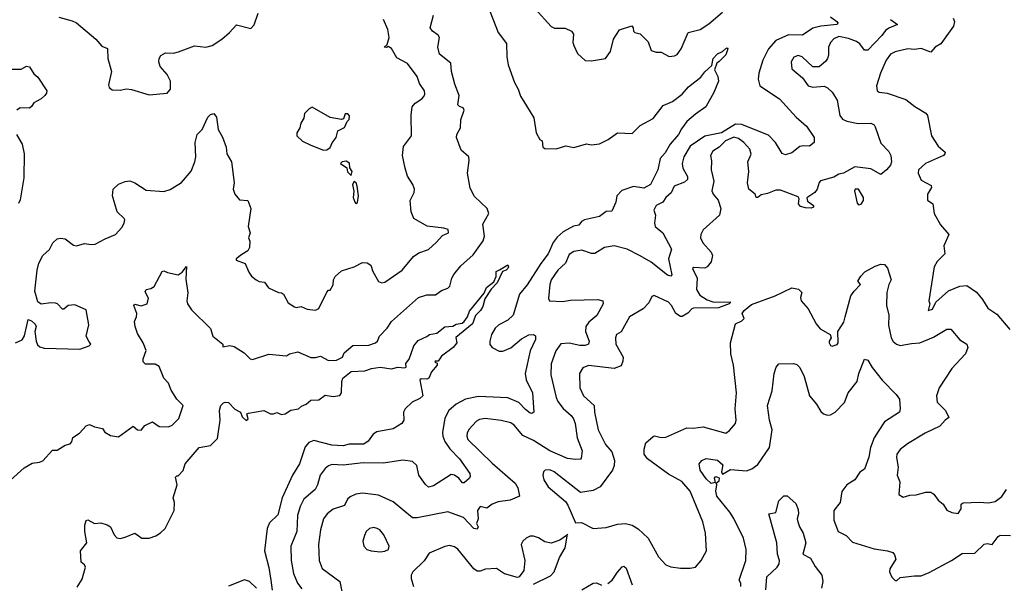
# Model space of a CAD drawing. Extents: x 1468344 to 1613994, y 525695 to 643861.
# Tile 108 of 256: x 1510953 to 1517051, y 624485 to 627975. Entities that reach past the tile are written whole.
import ezdxf

# ---------------------------------------------------------------- set-up
doc = ezdxf.new("R2010")
doc.units = 0

msp = doc.modelspace()

# ---------------------------------------------------------------- linework, layer by layer
at = {"layer": '0CON10XD'}
for points in [[(1513850, 628065), (1513915.9, 627895.9), (1513968.2, 627828.2), (1513969.2, 627745), (1513977.5, 627695), (1514016.2, 627586.2), (1514040.4, 627545), (1514055, 627500.8), (1514091.3, 627441.3)], [(1514143.8, 628045), (1514245, 627934), (1514265, 627922.9), (1514331.9, 627921.9), (1514370, 627905), (1514383.3, 627885), (1514378.8, 627835), (1514383.8, 627815), (1514406.4, 627766.4), (1514455, 627723.3), (1514495, 627721.2), (1514580, 627735), (1514610.8, 627779.2), (1514631.2, 627855), (1514668.3, 627911.7), (1514743.3, 627936.7), (1514752.5, 627925), (1514753.3, 627905), (1514762.5, 627895), (1514795, 627887.5), (1514845, 627837.5), (1514864.1, 627784.1), (1514894.1, 627774.1), (1514925, 627774), (1514975, 627748), (1515008.9, 627751.1), (1515025, 627760), (1515049.2, 627795), (1515092.5, 627895), (1515167.5, 627915), (1515220.5, 627949.5), (1515305, 628022)], [(1510895, 625123.3), (1510981.1, 625198.9), (1511030.3, 625229.7), (1511075.6, 625234.4), (1511095, 625244), (1511155, 625310), (1511185, 625310), (1511235, 625340), (1511265, 625347.5), (1511275, 625360), (1511282, 625388), (1511322.9, 625415), (1511365, 625460), (1511385, 625468.8), (1511415, 625453.8), (1511465, 625442.5), (1511480.7, 625420.7), (1511515, 625400), (1511565, 625391.2), (1511655, 625457.5), (1511682.5, 625435), (1511705, 625432.5), (1511728.1, 625461.9), (1511775, 625484), (1511816.6, 625456.6), (1511875, 625454.5), (1511896.4, 625463.6), (1511937.8, 625505), (1511964.5, 625585), (1511926.4, 625625), (1511891.1, 625681.1), (1511874.5, 625724.5), (1511845, 625756.2), (1511816.9, 625826.9), (1511792.6, 625842.6), (1511732.4, 625842.4), (1511716.7, 625856.7), (1511716.5, 625875), (1511735.5, 625925.5), (1511717.5, 625975), (1511682.7, 626032.7), (1511668.8, 626075), (1511664.6, 626105.4), (1511677.1, 626135), (1511678.6, 626155), (1511660, 626205), (1511665, 626212.5), (1511704.1, 626204.1), (1511742, 626215), (1511751.3, 626251.3), (1511729.1, 626289.1), (1511735.6, 626304.4), (1511765, 626310.9), (1511786.5, 626323.5), (1511835, 626416.7), (1511845, 626420), (1511868.8, 626408.8), (1511935, 626396), (1511958.9, 626411.1), (1511985, 626447.5), (1511982.6, 626367.4), (1511994.3, 626284.3), (1511986.9, 626235), (1511991.9, 626215), (1512017.4, 626177.4), (1512133.4, 626063.4), (1512148.6, 626015), (1512210, 625965), (1512210, 625950), (1512255, 625956.7), (1512281.7, 625951.7), (1512342.1, 625912.1), (1512380.8, 625875), (1512395, 625870.8), (1512495, 625904.2), (1512605, 625892.9), (1512623.5, 625906.5), (1512675, 625917.8), (1512755, 625883.8), (1512785, 625882.9), (1512815, 625890.6), (1512865, 625863.8), (1512914.2, 625865.8), (1512952, 625885), (1512962.9, 625912.9), (1513015, 625958.1), (1513115, 625959.2), (1513156.7, 625973.3), (1513168.8, 625985), (1513181.2, 626015), (1513227.8, 626065), (1513255, 626105.6), (1513422.9, 626255), (1513475, 626270.4), (1513528.5, 626271.5), (1513565, 626297.1), (1513605, 626312.5), (1513616.7, 626325), (1513629.6, 626375), (1513642.1, 626397.9), (1513685, 626450.4), (1513761, 626519), (1513822.2, 626605), (1513831.8, 626635), (1513821.3, 626708.7), (1513858.5, 626775), (1513846.9, 626805), (1513770.3, 626880.3), (1513742.2, 626932.2), (1513726, 627024), (1513737.2, 627102.8), (1513733.3, 627125), (1513687.8, 627167.8), (1513657.8, 627245), (1513660.6, 627265), (1513683, 627305), (1513684.6, 627355.4), (1513705.2, 627415.2), (1513698.9, 627428.9), (1513676.8, 627436.8), (1513667.1, 627447.1), (1513673.8, 627505), (1513646.8, 627575), (1513627.3, 627655), (1513623.6, 627705), (1513552.6, 627762.6), (1513542.1, 627805), (1513552.6, 627865), (1513545, 627879.6), (1513508.5, 627905), (1513494.7, 627925), (1513515, 628002.7)], [(1511195, 627990.8), (1511278.3, 627968.3), (1511303.8, 627955), (1511424, 627855), (1511462.1, 627812.1), (1511497.3, 627797.3), (1511498.6, 627735), (1511521.2, 627655), (1511502.3, 627572.3), (1511506.7, 627555), (1511525, 627540), (1511575, 627538.8), (1511615, 627547.5), (1511645, 627543.8), (1511755, 627510), (1511865, 627521.2), (1511886.2, 627545), (1511886, 627595), (1511866.8, 627636.8), (1511822.9, 627685), (1511814.4, 627714.4), (1511815.9, 627734.1), (1511826, 627754), (1511855, 627770), (1511905, 627768.5), (1511936, 627776), (1512035, 627814.3), (1512105, 627804.2), (1512145, 627816), (1512205.4, 627854.6), (1512252, 627895), (1512295, 627943.8), (1512385, 627920), (1512405, 627942.5), (1512429.2, 628015)], [(1515975, 627993.3), (1516013.7, 627963.7), (1516020, 627955), (1516016.2, 627945), (1515915, 627934.2), (1515865, 627922.1), (1515800.7, 627879.3), (1515715, 627882.3), (1515635, 627845.9), (1515589.6, 627795), (1515554.7, 627725.3), (1515530.5, 627645), (1515527, 627607), (1515536, 627565), (1515658.6, 627485), (1515760.7, 627370.7), (1515825, 627316), (1515873.8, 627245), (1515873.3, 627215), (1515845, 627192), (1515805, 627194.2), (1515785, 627189.2), (1515735, 627151.2), (1515695, 627138.8), (1515675, 627147.5), (1515634.2, 627214.2), (1515589.4, 627259.4), (1515512, 627292), (1515425, 627325.6), (1515385, 627327.4), (1515298.8, 627275), (1515196.9, 627253.1), (1515105, 627192.2), (1515065.4, 627125), (1515054.7, 627085), (1515059.7, 627055), (1515089.6, 627005), (1515089.2, 626985), (1515071, 626969), (1515005.3, 626944.7), (1514987.7, 626902.3), (1514954, 626875), (1514936.7, 626845), (1514894, 626825), (1514880, 626795), (1514890, 626765), (1514884.8, 626715), (1514889.3, 626695), (1514935.6, 626655), (1514989.4, 626555), (1514971.5, 626495), (1514992, 626395), (1514985, 626386.2), (1514965, 626393.1), (1514863.6, 626473.6), (1514795, 626513.6), (1514715.5, 626555), (1514635, 626574), (1514575, 626564.7), (1514515, 626527.1), (1514495, 626527.2), (1514435, 626548.5), (1514385, 626540.4), (1514355, 626521.4), (1514332.5, 626467.5), (1514285, 626424.4), (1514244.6, 626365), (1514235.4, 626335), (1514228, 626248), (1514233.3, 626235), (1514315, 626229.5), (1514365, 626238.8), (1514533.2, 626243.2), (1514563.3, 626235), (1514567.1, 626215), (1514526.4, 626143.6), (1514477.4, 626102.6), (1514459.5, 626075), (1514456.1, 626045), (1514479.2, 625985), (1514474.6, 625965.4), (1514455, 625957.8), (1514422.1, 625957.9), (1514355, 625972.5), (1514305, 625968.2), (1514273.8, 625925), (1514243.5, 625843.5), (1514242.9, 625775), (1514275, 625636.2), (1514285, 625610.8), (1514317.6, 625567.6), (1514367.5, 625525), (1514383, 625503), (1514393.9, 625473.9), (1514404.6, 625385), (1514436.9, 625305), (1514430.7, 625259.3), (1514425, 625253.3), (1514395, 625251.4), (1514345, 625257.8), (1514235, 625304.3), (1514135, 625369.7), (1514069.6, 625399.6), (1514015, 625464.4), (1513995, 625478.2), (1513935, 625492.5), (1513835, 625504.5), (1513800.4, 625499.6), (1513781.7, 625488.3), (1513735, 625436.7), (1513723.8, 625415), (1513722.1, 625395), (1513728.1, 625375), (1513878.7, 625228.7), (1514022.2, 625105), (1514037.8, 625075), (1514047.5, 625025), (1513991, 624999), (1513915, 624989.3), (1513879.2, 624975), (1513845, 624950), (1513805, 624960), (1513787.5, 624935), (1513792.5, 624885), (1513782.5, 624855), (1513792.5, 624835), (1513785, 624820), (1513765, 624823.8), (1513701.9, 624891.9), (1513605, 624927.3), (1513415, 624890), (1513385, 624890.4), (1513265, 624990), (1513175, 625030.9), (1513075, 625043.1), (1513035, 625037.8), (1512999.1, 625020.9), (1512983.8, 625006.2), (1512965, 624967.5), (1512895, 624943.8), (1512856, 624914), (1512834.4, 624885), (1512814.7, 624815.3), (1512802.9, 624725), (1512807.5, 624625), (1512826.6, 624576.6), (1512935.6, 624495), (1512948.5, 624435)], [(1516733.3, 627985), (1516742, 627965), (1516736.9, 627935), (1516657.8, 627825), (1516621.9, 627805), (1516595, 627774), (1516535, 627796.8), (1516495, 627790), (1516453.8, 627793.8), (1516375, 627776.7), (1516345, 627762.7), (1516320, 627725), (1516284.4, 627645), (1516258.6, 627565), (1516264, 627535), (1516275, 627526), (1516325, 627519.5), (1516441.7, 627481.7), (1516497.4, 627437.4), (1516565.6, 627395.6), (1516575, 627382.5), (1516599.5, 627255), (1516641.9, 627191.9), (1516684, 627155), (1516682.9, 627145), (1516674.2, 627135), (1516563.1, 627085), (1516520, 627045), (1516516.2, 627025), (1516535, 626981.2), (1516598.3, 626948.3), (1516600, 626935), (1516574, 626895), (1516575, 626857.5), (1516608.8, 626835), (1516615.5, 626775), (1516655.6, 626705.6), (1516708, 626645), (1516676.2, 626575), (1516682.5, 626525), (1516635, 626478.6), (1516615.8, 626445), (1516583.8, 626235), (1516590, 626215), (1516580, 626175), (1516605, 626183.3), (1516626.7, 626225), (1516704.3, 626295.7), (1516774.4, 626325.6), (1516819.1, 626329.1), (1516877.6, 626287.6), (1516915, 626242), (1516948.2, 626188.2), (1517005, 626152.5), (1517085, 626056.7)], [(1511380, 625985), (1511364.3, 626015), (1511380.6, 626085), (1511365, 626178.8), (1511295, 626210), (1511252.5, 626205), (1511225, 626182.5), (1511217, 626183), (1511186.2, 626215), (1511175, 626219.2), (1511145, 626222), (1511085, 626212.5), (1511065, 626227.5), (1511047.1, 626295), (1511061.8, 626425), (1511072.1, 626467.9), (1511096.7, 626515), (1511137.9, 626552.1), (1511157.1, 626592.9), (1511185, 626618), (1511205, 626622.5), (1511235, 626618), (1511285, 626579.2), (1511305, 626574), (1511355, 626590), (1511395, 626582), (1511420, 626585), (1511481.4, 626618.6), (1511546.7, 626645), (1511585, 626687.5), (1511600, 626715), (1511603.3, 626735), (1511600, 626745), (1511556.1, 626786.1), (1511526.4, 626883.6), (1511531.2, 626925), (1511563.9, 626956.1), (1511605, 626973.8), (1511635, 626978), (1511665, 626965.8), (1511735, 626919.4), (1511845, 626911.5), (1511885, 626924.2), (1511955, 626967.5), (1512015, 627036.2), (1512037.5, 627095), (1512043.4, 627126.6), (1512039.6, 627215), (1512052.2, 627265), (1512082.2, 627295), (1512118, 627372), (1512135, 627387.5), (1512155, 627393.3), (1512170.6, 627370.6), (1512181.9, 627295), (1512208.7, 627248.7), (1512230.6, 627185), (1512234.6, 627144.6), (1512264, 627095), (1512280, 626965), (1512275.7, 626925), (1512284.4, 626895), (1512315, 626858.8), (1512366.2, 626856.2), (1512383.3, 626805), (1512368, 626695), (1512380, 626655), (1512370, 626625), (1512377, 626603), (1512376.2, 626565), (1512365.7, 626544.3), (1512328.1, 626521.9), (1512293.3, 626495), (1512293.3, 626485), (1512348.8, 626465), (1512371.3, 626411.3), (1512387.9, 626387.9), (1512416.2, 626365), (1512435, 626354.3), (1512469.5, 626349.5), (1512494.3, 626314.3), (1512555, 626286.7), (1512575, 626283.3), (1512586, 626275), (1512615, 626220.8), (1512655, 626197.5), (1512665, 626193.3), (1512695, 626200), (1512733, 626183), (1512785, 626176.9), (1512805, 626186), (1512855, 626287.5), (1512865, 626300), (1512875, 626300), (1512895, 626332.5), (1512897.1, 626365), (1512906.2, 626383.8), (1512945, 626420.6), (1513025, 626445.6), (1513075, 626472.2), (1513105, 626470), (1513128, 626455), (1513140, 626415), (1513174.5, 626354.5), (1513195, 626345.8), (1513215, 626348.9), (1513320.8, 626425), (1513390.7, 626509.3), (1513425, 626532), (1513485, 626551.2), (1513532.5, 626595), (1513571.2, 626638.8), (1513607.5, 626655), (1513606.7, 626675), (1513580, 626685), (1513476.2, 626696.2), (1513392.9, 626745), (1513376.9, 626785), (1513371.1, 626855), (1513395.9, 626904.1), (1513398.8, 626925), (1513387.5, 626955), (1513355, 627006.7), (1513339.1, 627055), (1513324.4, 627134.4), (1513329.8, 627190.2), (1513378.8, 627255), (1513378.1, 627385), (1513384.2, 627435), (1513401.7, 627458.3), (1513443.3, 627485), (1513455, 627500), (1513462, 627515), (1513458.8, 627535), (1513429.3, 627579.3), (1513413.6, 627623.6), (1513354.2, 627704.2), (1513289.3, 627739.3), (1513255, 627797.5), (1513235, 627810), (1513225, 627802.5), (1513210, 627805), (1513228.3, 627821.7), (1513241.2, 627865), (1513232, 627915), (1513205, 627976.2)], [(1516345.5, 627975.5), (1516390, 627945), (1516335, 627923.8), (1516315, 627908.4), (1516292.6, 627877.4), (1516205, 627786.2), (1516185, 627786.2), (1516155.4, 627825), (1516135, 627839.6), (1516085, 627858.2), (1516025, 627871.2), (1515994.2, 627855.8), (1515973.5, 627835), (1515962.3, 627805), (1515962.7, 627755), (1515955.4, 627735), (1515944, 627716), (1515905, 627684.3), (1515865, 627684), (1515798.6, 627745), (1515775, 627752.7), (1515747.2, 627742.8), (1515730.8, 627715), (1515735, 627670), (1515801.2, 627615), (1515835.7, 627565.7), (1515865, 627557.5), (1515935, 627564.2), (1515955, 627554.2), (1515985, 627525.7), (1516016.1, 627476.1), (1516031.4, 627381.4), (1516048.6, 627358.6), (1516076.1, 627346.1), (1516145, 627332.6), (1516223.7, 627333.7), (1516244, 627325), (1516251.5, 627311.5), (1516285, 627211.2), (1516335, 627158), (1516347.1, 627135), (1516352.2, 627095), (1516345.7, 627075), (1516321.9, 627045), (1516285, 627017.5), (1516225, 627051.8), (1516125, 627064.5), (1516055, 627025.4), (1516025, 627018.2), (1515995, 627000.3), (1515913, 626977), (1515903.1, 626966.9), (1515890.8, 626925), (1515878, 626905), (1515827.6, 626872.4), (1515831.5, 626851.5), (1515870, 626825), (1515868.1, 626815), (1515855, 626807.9), (1515819.3, 626809.3), (1515788.3, 626818.2), (1515775.9, 626835), (1515781.2, 626865), (1515775, 626878.1), (1515665, 626919.1), (1515635, 626918.7), (1515585, 626898.4), (1515545, 626891.3), (1515525, 626873.1), (1515513.6, 626873.6), (1515507.5, 626895), (1515467.8, 626925), (1515459.5, 626965), (1515467.5, 627035), (1515462.9, 627095), (1515482.9, 627142.9), (1515475, 627173.8), (1515437.3, 627215), (1515405, 627238.9), (1515375, 627248.4), (1515323.3, 627225), (1515285, 627185.5), (1515245, 627161.9), (1515231.8, 627135), (1515237.9, 627102.1), (1515235.4, 627045), (1515251.2, 626975), (1515238.5, 626915), (1515246.7, 626895), (1515278, 626858), (1515295.6, 626805), (1515286.2, 626763.8), (1515185, 626673.8), (1515170.8, 626645), (1515170, 626625), (1515183.1, 626593.1), (1515234.2, 626535), (1515244.3, 626515), (1515235.6, 626475), (1515211.4, 626445), (1515195, 626436.4), (1515128.8, 626441.2), (1515119.2, 626435), (1515147.8, 626375), (1515143.6, 626305), (1515165, 626268.9), (1515210.8, 626240.8), (1515245, 626228.9), (1515357.5, 626225), (1515347.5, 626215), (1515281.3, 626191.3), (1515125, 626189.2), (1515114.7, 626185.3), (1515091.3, 626158.7), (1515055, 626136.9), (1515045, 626136.7), (1515015.6, 626155), (1514989.5, 626205), (1514971.4, 626225), (1514882.5, 626267.5), (1514868.3, 626261.7), (1514848.8, 626221.2), (1514814, 626185), (1514729.2, 626135), (1514677.2, 626042.8), (1514648.8, 626025), (1514641.9, 626005), (1514645.5, 625965), (1514690, 625885), (1514689.1, 625860.9), (1514677.9, 625832.1), (1514635, 625814.7), (1514475, 625833.8), (1514441.4, 625818.6), (1514420, 625785), (1514421.2, 625695), (1514445.4, 625645), (1514511.1, 625585), (1514512.5, 625545), (1514536.2, 625436.2), (1514581.5, 625345), (1514619.8, 625299.8), (1514635.5, 625245), (1514633.8, 625215), (1514623.8, 625185), (1514547.1, 625082.9), (1514505, 625060), (1514425, 625047.5), (1514262.5, 625175), (1514235, 625187.8), (1514207.5, 625185), (1514196.2, 625175), (1514192.5, 625155), (1514198.1, 625125), (1514225, 625082.9), (1514332, 624992), (1514348, 624968), (1514395, 624860), (1514431.7, 624861.7), (1514505, 624823.3), (1514585, 624831.2), (1514655, 624850.8), (1514705, 624854.4), (1514745, 624844.5), (1514782.6, 624822.6), (1514845.8, 624765), (1514908.3, 624648.3), (1514955, 624598.8), (1514985, 624586), (1515045, 624577.5), (1515105, 624578), (1515137.5, 624585), (1515173.3, 624625), (1515205.8, 624685), (1515200, 624795), (1515183.1, 624865), (1515104.4, 625055), (1515052.9, 625115), (1514970.4, 625160.4), (1514840, 625255), (1514820.8, 625285), (1514820.8, 625315), (1514830.8, 625355), (1514875, 625394.2), (1514885, 625397.1), (1514925, 625387.1), (1514955, 625390.8), (1515085, 625447.8), (1515124.3, 625445.7), (1515185, 625454.3), (1515325, 625414.3), (1515349.7, 625430.3), (1515385.8, 625475), (1515390.8, 625495), (1515383.1, 625565), (1515391.4, 625665), (1515373.1, 625835), (1515356.5, 625905), (1515355.9, 625974.1), (1515385, 626092.5), (1515425, 626110), (1515438.8, 626125), (1515426.9, 626155), (1515439.2, 626175), (1515485, 626210.6), (1515631.1, 626265), (1515735, 626313.7), (1515775.9, 626305.9), (1515796.2, 626285), (1515789.1, 626255), (1515793.1, 626235), (1515835.7, 626185), (1515885, 626091.2), (1515910.7, 626060.7), (1515972.5, 626025), (1515977.5, 626005), (1515966.7, 625985), (1515967, 625973), (1515975, 625956.7), (1515985, 625954), (1516015, 625963.8), (1516021.2, 625975), (1516018.8, 626045), (1516057.2, 626102.8), (1516064.1, 626135.9)], [(1514091.3, 627441.3), (1514136.8, 627366.8), (1514151.1, 627275), (1514175, 627232.5), (1514187.5, 627225), (1514193.3, 627185), (1514205, 627176.7), (1514275, 627176.2), (1514336.1, 627193.9), (1514385, 627184.2), (1514462.7, 627207.3), (1514495, 627200), (1514544.1, 627205.9), (1514597, 627233), (1514656.1, 627273.9), (1514745, 627270), (1514795, 627320.6), (1514875, 627362.9), (1514936.9, 627443.1), (1514995, 627469.2), (1515056.3, 627513.7), (1515095, 627560), (1515170.9, 627619.1), (1515195, 627653.1), (1515238.9, 627691.1), (1515248.6, 627735), (1515275, 627764.3), (1515305, 627778), (1515325, 627797.5), (1515335, 627800), (1515338.8, 627795), (1515325, 627756.7), (1515284.4, 627715.6), (1515271.2, 627705), (1515256.7, 627665), (1515277.5, 627622.5), (1515280, 627595), (1515251.2, 627525), (1515202.5, 627435), (1515138.9, 627391.1), (1515085, 627344.2), (1515050.7, 627299.3), (1515033.2, 627265), (1514981.4, 627205), (1514949.4, 627150.6), (1514920, 627115), (1514904.1, 627045), (1514858.5, 626955), (1514817.3, 626932.7), (1514755, 626941.8), (1514682.2, 626917.8), (1514651.8, 626885), (1514644.1, 626845), (1514620.5, 626789.5), (1514585, 626788.2), (1514542.7, 626757.3), (1514450, 626735), (1514433.1, 626725), (1514415, 626701.9), (1514383.5, 626696.5), (1514318.3, 626661.7), (1514281.1, 626628.9), (1514256, 626595), (1514226, 626525), (1514179.4, 626465), (1514096.4, 626333.6), (1514049.1, 626275), (1514008.5, 626145), (1513976.1, 626113.9), (1513921.1, 626085), (1513896.9, 626065), (1513874, 626025), (1513865.4, 625985), (1513865, 625963.3), (1513879.2, 625945), (1513923.1, 625923.1), (1513945, 625921.8), (1513995, 625942.1), (1514061.5, 625998.5), (1514105, 626024.3), (1514135, 626025.8), (1514147.8, 626017.8), (1514146.5, 625995), (1514114.6, 625925), (1514082.7, 625785), (1514090.4, 625745), (1514129.1, 625665), (1514136, 625545), (1514125, 625536.7), (1514115, 625538), (1514085, 625561.9), (1514044.3, 625605), (1513975, 625633.3), (1513795, 625641.6), (1513714.7, 625625.3), (1513655.3, 625594.7), (1513610, 625555), (1513585, 625506.7), (1513570.8, 625419.2), (1513572.6, 625395), (1513585, 625363.6), (1513617.6, 625317.6), (1513676.4, 625255), (1513739.5, 625165), (1513743.2, 625146.8), (1513738.1, 625135), (1513705, 625106.2), (1513695, 625107.5), (1513672.9, 625135), (1513645.7, 625155), (1513625, 625158.2), (1513515, 625089.2), (1513485, 625079.2), (1513465, 625095.8), (1513425.6, 625155), (1513412, 625215), (1513385, 625238.6), (1513325, 625248.1), (1513205, 625228.1), (1513080.9, 625230.9), (1512956.2, 625216.2), (1512885, 625220), (1512865, 625212.5), (1512844.7, 625195.3), (1512813.6, 625155), (1512796.4, 625093.6), (1512781.8, 625065), (1512713.4, 625006.6), (1512689.6, 624960.4), (1512672.5, 624905), (1512669.7, 624805), (1512632.5, 624715), (1512634.6, 624625.4), (1512648.2, 624545), (1512673.6, 624485), (1512700.1, 624450.1)], [(1510865, 627668.8), (1510961.4, 627668.6), (1510995, 627687.5), (1511014.3, 627684.3), (1511039.5, 627639.5), (1511065, 627620), (1511121.2, 627535), (1511119.5, 627520.5), (1511108.8, 627505), (1511085, 627484.2), (1511040.5, 627459.5), (1511025, 627437.5), (1511013, 627427), (1510955, 627429.5), (1510935, 627415.6)], [(1512835, 627167.5), (1512855, 627170), (1512876.1, 627183.9), (1512887.7, 627212.3), (1512913.3, 627245), (1512924, 627286), (1512965, 627307.5), (1512980, 627345), (1512993.6, 627356.4), (1512995, 627380), (1512985, 627392.5), (1512968.3, 627391.7), (1512958.3, 627361.7), (1512945, 627357.5), (1512875, 627370), (1512765, 627432.5), (1512745, 627422.5), (1512717.5, 627395), (1512712.5, 627365), (1512693.3, 627335), (1512686.7, 627305), (1512668.8, 627275), (1512670, 627255), (1512705, 627222.5), (1512755, 627197.5), (1512835, 627167.5)], [(1510933.3, 627265), (1510968.5, 627205), (1510979.5, 627145), (1510977.8, 626995), (1510955, 626860), (1510945, 626837.5)], [(1513005, 627010), (1513012.5, 627035), (1512997.5, 627057.5), (1512996.1, 627086.1), (1512975, 627098.8), (1512950, 627095), (1512940, 627085), (1512978.3, 627058.3), (1512983, 627033), (1513005, 627010)], [(1513035, 626837.5), (1513045, 626842.5), (1513051.2, 626885), (1513043.3, 626945), (1513035.8, 626965.8), (1513025, 626972.5), (1513013.3, 626955), (1513023, 626913), (1513018.8, 626875), (1513027.5, 626845), (1513035, 626837.5)], [(1516148.1, 626828.1), (1516165, 626832.9), (1516179.2, 626855), (1516178.9, 626875), (1516147.1, 626925), (1516126.2, 626925), (1516122.5, 626915), (1516138.8, 626838.8), (1516148.1, 626828.1)], [(1511308.6, 624461.4), (1511338.9, 624511.1), (1511361.2, 624585), (1511355, 624600), (1511333.8, 624615), (1511330, 624685), (1511368, 624735), (1511355.6, 624805), (1511355.7, 624845), (1511365, 624873.3), (1511375, 624877.5), (1511415, 624856), (1511455, 624858.8), (1511495, 624846), (1511515, 624834), (1511537.7, 624785), (1511555, 624766.2), (1511575, 624761.9), (1511605, 624771.4), (1511665, 624794.4), (1511710, 624765), (1511755, 624764.4), (1511795, 624778.1), (1511825, 624796.9), (1511852.9, 624825), (1511909.1, 624935), (1511912, 624985), (1511902.9, 625015), (1511928.1, 625095), (1511918.3, 625141.7), (1511925, 625150), (1511935, 625150), (1511965, 625182.5), (1511976.7, 625225), (1512065, 625325.8), (1512135, 625338.8), (1512178.3, 625381.7), (1512194.4, 625494.4), (1512189.2, 625555), (1512199.4, 625585), (1512215, 625601.9), (1512225, 625607.5), (1512245.7, 625605), (1512285, 625562.5), (1512320, 625545), (1512330, 625515), (1512355, 625494), (1512366.7, 625503.3), (1512360, 625535), (1512370.7, 625539.3), (1512465, 625554), (1512505, 625534.4), (1512525, 625534), (1512545, 625543.3), (1512575, 625530), (1512596.2, 625535), (1512632.3, 625557.7), (1512680, 625565), (1512697.3, 625582.7), (1512726.7, 625595), (1512755, 625618.8), (1512805, 625621.9), (1512845, 625650), (1512895, 625642.5), (1512935, 625648.1), (1512945.4, 625664.6), (1512948.3, 625735), (1512954.5, 625755), (1513005, 625797.3), (1513089.5, 625800.5), (1513132.5, 625815), (1513185, 625822.5), (1513255, 625812), (1513295, 625824.2), (1513335, 625818.8), (1513346.7, 625823.3), (1513344.1, 625845.9), (1513365, 625872.5), (1513394.1, 625955.9), (1513420.7, 625989.3), (1513475, 626012.5), (1513490, 626025), (1513536.1, 626033.9), (1513585, 626073.3), (1513635, 626077.5), (1513655, 626090), (1513693.3, 626095), (1513705, 626105.8), (1513726.9, 626135), (1513739.2, 626170.8), (1513828.9, 626281.1), (1513843.6, 626316.4), (1513889.2, 626350.8), (1513903.6, 626385), (1513903.5, 626415), (1513925, 626426.2), (1513975, 626456.7), (1513979.2, 626445), (1513975, 626434), (1513966, 626424), (1513943.4, 626416.6), (1513910.6, 626345), (1513873.4, 626306.6), (1513833.9, 626246.1), (1513820.7, 626199.3), (1513806.4, 626173.6), (1513775, 626144.2), (1513757.7, 626092.3), (1513653.7, 626006.3), (1513660, 625975), (1513636.7, 625945), (1513565, 625892), (1513545, 625860), (1513525, 625860), (1513523.6, 625853.6), (1513538.3, 625848.3), (1513537.5, 625835), (1513503.3, 625795), (1513487.5, 625755), (1513475, 625750), (1513438.8, 625751.2), (1513430, 625745), (1513450, 625645), (1513430.7, 625629.3), (1513382.7, 625607.3), (1513340, 625565), (1513330, 625545), (1513331.2, 625495), (1513318.8, 625475), (1513265, 625440.8), (1513165, 625422.5), (1513142.5, 625407.5), (1513110.5, 625365), (1513085, 625346.8), (1512993.8, 625346.2), (1512955, 625335.6), (1512885, 625340), (1512775, 625368.6), (1512742.9, 625357.1), (1512719.7, 625330.3), (1512686, 625225), (1512642.9, 625155), (1512577.6, 625015), (1512552.1, 624907.9), (1512500.4, 624859.6), (1512485.3, 624825), (1512468.2, 624685), (1512495, 624582.5), (1512507.8, 624505), (1512516.9, 624443.1)], [(1516064.1, 626135.9), (1516100.4, 626265), (1516120, 626295), (1516160, 626335), (1516144.4, 626355), (1516162.1, 626387.9), (1516187, 626413), (1516250.7, 626449.3), (1516285, 626461.3), (1516308.8, 626458.8), (1516326.7, 626436.8), (1516349.4, 626365), (1516334.7, 626335.3), (1516324, 626285), (1516321.5, 626205), (1516334.6, 626145), (1516334.1, 626084.1), (1516350.8, 626005), (1516362.2, 625982.2), (1516382.5, 625965), (1516405, 625957.9), (1516475, 625970.8), (1516526.7, 625973.3), (1516611.4, 626008.6), (1516695, 626059.1), (1516718.5, 626058.5), (1516775, 625992.5), (1516818, 625965), (1516825.7, 625945), (1516810.6, 625905), (1516725, 625815.8), (1516646.9, 625695), (1516630.3, 625645), (1516635.9, 625605.9), (1516687.3, 625555), (1516707.5, 625512.5), (1516685, 625496), (1516652.4, 625457.6), (1516561.2, 625415), (1516451.1, 625348.9), (1516405, 625313.1), (1516385.6, 625285), (1516383.2, 625263.2), (1516394.3, 625205), (1516388, 625155), (1516403.6, 625113.6), (1516397.5, 625035), (1516425, 625017.5), (1516465, 625031.2), (1516505, 625032.5), (1516565, 625048.8), (1516595, 625050), (1516615, 625037.5), (1516640.3, 625000.3), (1516672.5, 624975), (1516695, 624937.5), (1516725, 624923.3), (1516765, 624917.5), (1516783.3, 624945), (1516783.8, 624975), (1516795, 624983.3), (1516895, 624988), (1516953.2, 624983.2), (1516995, 624992.2), (1517035, 625021.4), (1517065, 625066.7)], [(1510927.5, 625975), (1510967.6, 625992.4), (1510981.8, 626018.2), (1511005, 626117.5), (1511025, 626110), (1511049.5, 626089.5), (1511053.8, 626075), (1511046, 626045), (1511055.6, 625985), (1511062.5, 625962.5), (1511078.3, 625948.3), (1511105, 625942), (1511324.6, 625935.4), (1511383.3, 625955), (1511392.5, 625965), (1511380, 625985)], [(1515418, 624465), (1515418, 624485), (1515409.4, 624505), (1515449.5, 624625), (1515452.7, 624695), (1515435.6, 624765), (1515375.7, 624885.7), (1515351.5, 624925), (1515270.7, 625025), (1515264, 625055), (1515270, 625095), (1515266.2, 625105), (1515285, 625120), (1515285.9, 625135.9), (1515265.9, 625144.1), (1515258.8, 625141.2), (1515254.2, 625135), (1515260, 625110), (1515235, 625102), (1515205, 625131.9), (1515167.1, 625185), (1515160, 625225), (1515176.7, 625245), (1515205, 625257.5), (1515275, 625247.5), (1515307.7, 625217.7), (1515299.2, 625175), (1515305, 625160.5), (1515355, 625190), (1515455, 625181.1), (1515487, 625193), (1515525, 625221.4), (1515595.6, 625325), (1515612.8, 625435), (1515596.4, 625495), (1515584.5, 625585), (1515612.4, 625677.6), (1515625.6, 625785), (1515636.9, 625823.1), (1515655, 625843.3), (1515745, 625846.2), (1515765, 625838.8), (1515785, 625821.2), (1515812.2, 625765), (1515844.4, 625645), (1515888, 625595), (1515915, 625548.8), (1515930, 625535), (1515955, 625525.7), (1515975, 625527.1), (1516004, 625545), (1516061.1, 625605), (1516083.1, 625665), (1516140, 625735), (1516150, 625785), (1516185, 625873.3), (1516205, 625866), (1516231.3, 625821.3), (1516295, 625743.3), (1516381.2, 625655), (1516401.2, 625625), (1516406, 625565), (1516402, 625545), (1516308.6, 625485), (1516268.5, 625425), (1516245.3, 625384.7), (1516222.9, 625325), (1516210.9, 625265), (1516185, 625191.2), (1516155, 625174), (1516124.4, 625125.6), (1516075.8, 625094.2), (1516045, 625053.3), (1516033.1, 624985), (1515995.7, 624935), (1515994.4, 624875), (1516021.4, 624805), (1516070.3, 624780.3), (1516109.7, 624739.7), (1516245, 624697.8), (1516326.3, 624686.3), (1516360, 624675), (1516371.4, 624661.4), (1516379.2, 624635), (1516341.8, 624575), (1516338.8, 624555), (1516355, 624522.7), (1516375, 624502.5), (1516385, 624502.5), (1516405, 624520), (1516495, 624531.1), (1516535, 624530), (1516585, 624551.8), (1516723.8, 624625), (1516790.3, 624669.7), (1516868.5, 624671.5), (1516925, 624727.8), (1516945, 624731.4), (1516975.8, 624724.2), (1517012.5, 624775), (1517025, 624782.5), (1517088.6, 624781.4)], [(1515574.5, 624445), (1515579.8, 624525), (1515644.5, 624585.5), (1515656.2, 624605), (1515658, 624625), (1515646.5, 624665), (1515642.9, 624735), (1515593.3, 624915), (1515635, 624922.5), (1515654.2, 624995), (1515685, 625026.7), (1515706.4, 625026.4), (1515758.8, 624978.8), (1515775, 624942.5), (1515776.7, 624915), (1515768.1, 624885), (1515771.5, 624865), (1515781.5, 624835), (1515805, 624796.2), (1515822.2, 624735), (1515803.3, 624665), (1515851.1, 624641.1), (1515879.3, 624589.3), (1515921.2, 624535), (1515926.1, 624496.1), (1515918, 624455)], [(1513185, 624679.2), (1513215, 624683.8), (1513235.8, 624694.2), (1513240, 624715), (1513208.6, 624785), (1513183.8, 624815), (1513166.7, 624825), (1513145, 624830.8), (1513120, 624825), (1513098.8, 624805), (1513088.3, 624781.7), (1513078.8, 624745), (1513084.2, 624714.2), (1513103.3, 624695), (1513130, 624685), (1513185, 624679.2)], [(1514135, 624479.5), (1514239.4, 624530.6), (1514262.5, 624555), (1514296.1, 624643.9), (1514330, 624705), (1514345, 624790), (1514340, 624780), (1514298.6, 624751.4), (1514245, 624734), (1514205, 624740.8), (1514165, 624765.6), (1514135, 624775.7), (1514115, 624777.1), (1514090, 624765), (1514069.2, 624745), (1514059.4, 624725), (1514081.1, 624625), (1514075.5, 624565), (1514045.4, 624524.6), (1514035, 624521.1), (1513955, 624543.2), (1513905, 624576.7), (1513838, 624572), (1513805, 624560), (1513785, 624560.7), (1513765.7, 624575), (1513667.1, 624697.1), (1513645, 624710.9), (1513615, 624718.9), (1513586.6, 624713.4), (1513489.3, 624670.7), (1513457.1, 624622.9), (1513387.5, 624555), (1513377.5, 624535), (1513376.7, 624515), (1513392.5, 624465)], [(1514595, 624482.5), (1514622.9, 624505), (1514655, 624554.2), (1514685, 624586), (1514695, 624590), (1514708.3, 624578.3), (1514745, 624476)], [(1512418.6, 624455), (1512376.9, 624496.9), (1512345.6, 624505.6), (1512245, 624467.6)], [(1514434.2, 624445), (1514505, 624485.6), (1514525, 624487.1), (1514557, 624473)]]:
    msp.add_lwpolyline(points, dxfattribs=at)

doc.saveas('drawing.dxf')
